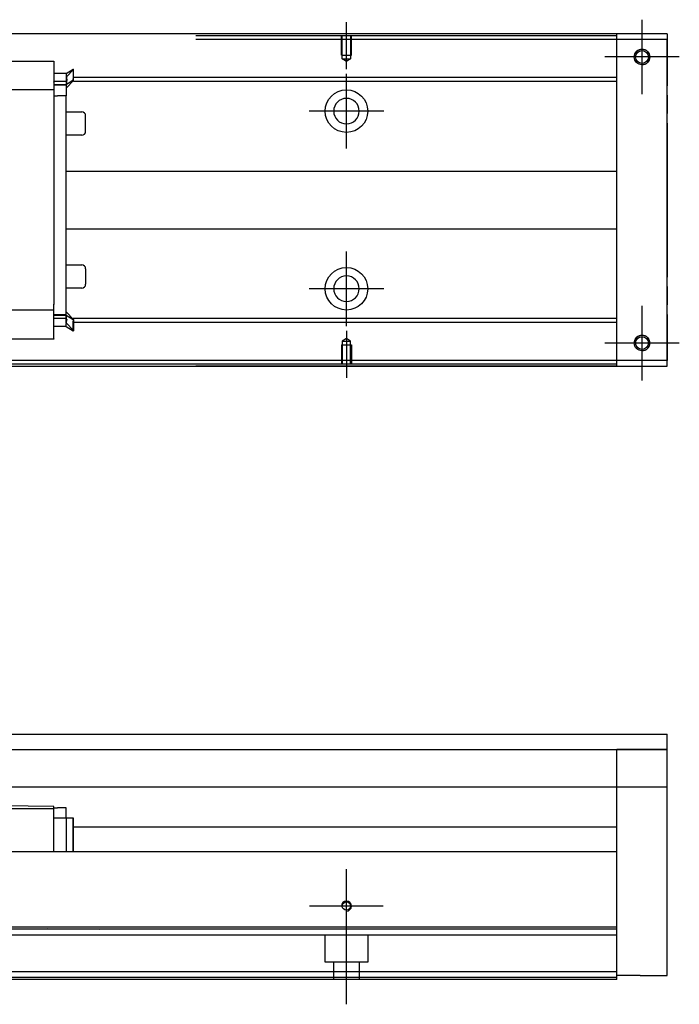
# Model space of a CAD drawing. Header units: millimetres. Extents: x -2774 to 3135, y -1571 to 860.
# Tile 15 of 15: x -2272 to -2102, y 88 to 343. Entities that reach past the tile are written whole.
import ezdxf
from ezdxf.lldxf.tags import DXFTag

# ---------------------------------------------------------------- set-up
doc = ezdxf.new("R2010")
doc.units = ezdxf.units.MM
doc.layers.get('0').update_dxf_attribs({"linetype": 'CONTINUOUS'})
tags = doc.linetypes.add('DASHED', pattern=[25.72, 12.86, -12.86]).pattern_tags.tags
tags[6:7] = [DXFTag(74, 4), DXFTag(75, 0), DXFTag(340, '0'), DXFTag(46, 0.0), DXFTag(50, 0.0), DXFTag(44, 0.0), DXFTag(45, 0.0)]
tags[4:5] = [DXFTag(74, 4), DXFTag(75, 0), DXFTag(340, '0'), DXFTag(46, 0.0), DXFTag(50, 0.0), DXFTag(44, 0.0), DXFTag(45, 0.0)]

msp = doc.modelspace()

# ---------------------------------------------------------------- linework, layer by layer
at = {"color": 0, "ltscale": 0.2}
for p, q in [((-2187.88, 329.89), (-2187.88, 342.03)), ((-2111.38, 323.38), (-2111.38, 342.68)), ((-2111.38, 323.51), (-2111.38, 342.56)), ((-2101.73, 333.03), (-2121.03, 333.03)), ((-2101.86, 333.03), (-2120.91, 333.03)), ((-2187.88, 309.38), (-2187.88, 328.68)), ((-2178.23, 319.03), (-2197.53, 319.03)), ((-2187.88, 263.43), (-2187.88, 282.73)), ((-2178.23, 273.08), (-2197.53, 273.08)), ((-2111.38, 249.38), (-2111.38, 268.68)), ((-2111.38, 249.51), (-2111.38, 268.56)), ((-2187.88, 262.18), (-2187.88, 250.03)), ((-2101.73, 259.03), (-2121.03, 259.03)), ((-2101.86, 259.03), (-2120.91, 259.03)), ((-2187.88, 103.86), (-2187.88, 122.91)), ((-2178.36, 113.38), (-2197.41, 113.38)), ((-2187.88, 87.97), (-2187.88, 113.72))]:
    msp.add_line(p, q, dxfattribs=at)
at = {"color": 0, "linetype": 'Continuous'}
for p, q in [((-2104.88, 339.03), (-2470.88, 339.03)), ((-2117.88, 338.53), (-2117.88, 339.03)), ((-2104.88, 339.03), (-2104.88, 337.53)), ((-2117.88, 337.53), (-2117.88, 338.53)), ((-2104.88, 337.53), (-2117.88, 337.53)), ((-2117.88, 254.53), (-2117.88, 337.53)), ((-2104.88, 254.53), (-2104.88, 337.53)), ((-2104.88, 337.53), (-2104.88, 325.61)), ((-2104.88, 323.13), (-2104.88, 325.61)), ((-2104.88, 323.13), (-2104.88, 318.43)), ((-2104.88, 315.95), (-2104.88, 318.43)), ((-2104.88, 315.95), (-2104.88, 276.11)), ((-2104.88, 273.63), (-2104.88, 276.11)), ((-2104.88, 273.63), (-2104.88, 268.93)), ((-2104.88, 266.45), (-2104.88, 268.93)), ((-2104.88, 266.45), (-2104.88, 254.53)), ((-2470.88, 253.03), (-2104.88, 253.03)), ((-2104.88, 254.53), (-2117.88, 254.53)), ((-2117.88, 253.53), (-2117.88, 254.53)), ((-2117.88, 253.03), (-2117.88, 253.53)), ((-2104.88, 253.03), (-2104.88, 254.53)), ((-2276.88, 157.88), (-2104.88, 157.88)), ((-2104.88, 95.38), (-2104.88, 157.88)), ((-2276.88, 153.88), (-2104.88, 153.88)), ((-2104.88, 153.88), (-2117.88, 153.88)), ((-2104.88, 144.11), (-2276.88, 144.11)), ((-2117.88, 128.38), (-2117.88, 144.11)), ((-2263.63, 139.1), (-2276.88, 139.33)), ((-2263.63, 138.53), (-2276.88, 138.53)), ((-2263.63, 138.53), (-2263.63, 139.1)), ((-2263.63, 138.83), (-2262.63, 138.83)), ((-2263.63, 127.38), (-2263.63, 138.53)), ((-2260.43, 138.83), (-2262.63, 138.83)), ((-2260.43, 136.13), (-2260.43, 138.83)), ((-2260.43, 136.13), (-2263.63, 136.13)), ((-2258.63, 136.13), (-2260.43, 136.13)), ((-2260.43, 136.13), (-2260.43, 128.88)), ((-2258.63, 127.38), (-2258.63, 136.13)), ((-2258.53, 136.13), (-2258.63, 136.13)), ((-2258.53, 127.38), (-2258.53, 136.13)), ((-2258.63, 133.88), (-2117.88, 133.88)), ((-2117.88, 127.38), (-2276.88, 127.38)), ((-2117.88, 127.38), (-2117.88, 128.38)), ((-2117.88, 107.93), (-2117.88, 127.38)), ((-2117.88, 107.93), (-2457.88, 107.93)), ((-2117.88, 107.43), (-2117.88, 107.93)), ((-2117.88, 96.38), (-2117.88, 107.43)), ((-2117.88, 96.38), (-2457.88, 96.38)), ((-2117.88, 94.38), (-2457.88, 94.38)), ((-2117.88, 94.38), (-2117.88, 96.38)), ((-2111.88, 95.38), (-2117.88, 95.38)), ((-2111.88, 95.38), (-2104.88, 95.38))]:
    msp.add_line(p, q, dxfattribs=at)
at = {"color": 0, "linetype": 'DASHED'}
for p, q in [((-2117.88, 338.53), (-2226.88, 338.53)), ((-2117.88, 337.53), (-2226.88, 337.53)), ((-2263.63, 331.94), (-2263.63, 331.99)), ((-2263.63, 331.94), (-2263.63, 326.63)), ((-2260.43, 328.75), (-2263.63, 328.75)), ((-2260.43, 328.75), (-2258.63, 329.91)), ((-2258.53, 329.81), (-2260.43, 327.83)), ((-2258.63, 329.91), (-2258.53, 329.91)), ((-2258.63, 329.91), (-2258.63, 327.37)), ((-2258.53, 327.37), (-2258.53, 329.91)), ((-2263.62, 327.71), (-2263.63, 327.71)), ((-2263.63, 326.51), (-2263.63, 326.63)), ((-2263.63, 326.51), (-2263.63, 326.63)), ((-2263.63, 326.51), (-2263.63, 324.51)), ((-2260.31, 326.71), (-2263.62, 326.71)), ((-2258.63, 327.01), (-2260.43, 325.86)), ((-2260.43, 324.93), (-2258.53, 326.91)), ((-2260.43, 326.77), (-2260.43, 325.71)), ((-2258.63, 327.01), (-2258.63, 327.37)), ((-2258.53, 327.01), (-2258.63, 327.01)), ((-2258.53, 327.01), (-2258.53, 327.37)), ((-2258.53, 326.91), (-2258.53, 327.01)), ((-2260.43, 325.86), (-2263.63, 325.86)), ((-2263.63, 325.21), (-2263.63, 325.21)), ((-2263.63, 324.51), (-2263.63, 323.78)), ((-2263.63, 323.78), (-2263.63, 323.05)), ((-2260.43, 325.71), (-2260.43, 323.01)), ((-2263.63, 323.01), (-2262.63, 323.01)), ((-2260.43, 323.01), (-2262.63, 323.01)), ((-2260.43, 318.81), (-2256.38, 318.81)), ((-2255.38, 313.81), (-2255.38, 317.81)), ((-2256.38, 312.81), (-2260.43, 312.81)), ((-2263.63, 267.55), (-2263.63, 269.05)), ((-2263.63, 265.55), (-2263.63, 267.55)), ((-2263.63, 266.85), (-2263.63, 266.85)), ((-2263.63, 266.35), (-2263.13, 266.35)), ((-2260.43, 266.2), (-2263.63, 266.2)), ((-2263.63, 265.55), (-2263.63, 265.43)), ((-2263.63, 265.55), (-2263.63, 265.43)), ((-2260.31, 265.35), (-2263.62, 265.35)), ((-2260.43, 267.13), (-2258.53, 265.15)), ((-2260.43, 265.3), (-2260.43, 266.35)), ((-2258.63, 265.05), (-2260.43, 266.2)), ((-2258.63, 265.05), (-2258.63, 264.7)), ((-2258.53, 265.05), (-2258.63, 265.05)), ((-2258.53, 265.15), (-2258.53, 265.05)), ((-2258.53, 265.05), (-2258.53, 264.7)), ((-2117.88, 254.53), (-2276.88, 254.53)), ((-2117.88, 253.53), (-2276.88, 253.53)), ((-2265.13, 107.61), (-2251.88, 107.38)), ((-2117.88, 105.88), (-2457.88, 105.88)), ((-2193.38, 98.88), (-2193.38, 105.88)), ((-2182.38, 105.88), (-2182.38, 98.88)), ((-2182.38, 98.88), (-2193.38, 98.88)), ((-2191.18, 94.38), (-2191.18, 98.88)), ((-2184.58, 98.88), (-2184.58, 94.38)), ((-2117.88, 94.88), (-2457.88, 94.88))]:
    msp.add_line(p, q, dxfattribs=at)
at = {"color": 0, "linetype": 'DASHED', "ltscale": 0.1}
for p, q in [((-2189.18, 333.53), (-2189.18, 338.53)), ((-2188.96, 332.53), (-2188.96, 338.53)), ((-2186.81, 338.53), (-2186.81, 332.53)), ((-2186.58, 333.53), (-2186.58, 338.53)), ((-2189.18, 333.53), (-2186.58, 333.53)), ((-2187.88, 331.89), (-2188.96, 332.53)), ((-2188.96, 332.53), (-2186.81, 332.53)), ((-2186.81, 332.53), (-2187.88, 331.89)), ((-2187.88, 260.17), (-2188.96, 259.53)), ((-2186.81, 259.53), (-2187.88, 260.17)), ((-2189.18, 258.53), (-2186.58, 258.53)), ((-2189.18, 258.53), (-2189.18, 253.53)), ((-2188.96, 259.53), (-2188.96, 253.53)), ((-2188.96, 259.53), (-2186.81, 259.53)), ((-2186.81, 253.53), (-2186.81, 259.53)), ((-2186.58, 258.53), (-2186.58, 253.53))]:
    msp.add_line(p, q, dxfattribs=at)
at = {"color": 0, "linetype": 'DASHED', "ltscale": 0.6}
for p, q in [((-2365.13, 331.99), (-2263.63, 331.99)), ((-2117.88, 327.71), (-2258.53, 327.71)), ((-2117.88, 326.71), (-2258.53, 326.71)), ((-2263.63, 324.51), (-2276.88, 324.51)), ((-2263.63, 323.05), (-2263.63, 269.01)), ((-2260.43, 266.2), (-2260.43, 323.01)), ((-2260.43, 303.53), (-2117.88, 303.53)), ((-2117.88, 288.53), (-2260.43, 288.53)), ((-2260.43, 279.25), (-2256.38, 279.25)), ((-2255.38, 278.25), (-2255.38, 274.25)), ((-2256.38, 273.25), (-2260.43, 273.25)), ((-2255.38, 274.25), (-2255.38, 274.25)), ((-2263.63, 267.55), (-2276.88, 267.55)), ((-2263.63, 260.12), (-2263.63, 265.43)), ((-2117.88, 265.35), (-2258.63, 265.35)), ((-2260.43, 263.31), (-2263.63, 263.31)), ((-2258.53, 262.26), (-2260.43, 264.24)), ((-2260.43, 263.31), (-2258.63, 262.16)), ((-2258.63, 262.16), (-2258.63, 264.7)), ((-2117.88, 264.35), (-2258.63, 264.35)), ((-2258.53, 264.7), (-2258.53, 262.16)), ((-2263.63, 260.07), (-2365.13, 260.07)), ((-2263.63, 260.12), (-2263.63, 260.07)), ((-2258.63, 262.16), (-2258.53, 262.16))]:
    msp.add_line(p, q, dxfattribs=at)
at = {"color": 0, "linetype": 'DASHED', "ltscale": 0.2}
msp.add_line((-2117.88, 144.11), (-2117.88, 153.88), dxfattribs=at)
at = {"color": 0, "linetype": 'Continuous'}
for centre, radius in [((-2111.38, 333.03), 2), ((-2111.38, 333.03), 1.65), ((-2111.38, 259.03), 2), ((-2111.38, 259.03), 1.65), ((-2187.88, 113.38), 1.07)]:
    msp.add_circle(centre, radius, dxfattribs=at)
at = {"color": 0, "linetype": 'DASHED', "ltscale": 0.6}
for centre in [(-2187.88, 319.03), (-2187.88, 273.08)]:
    msp.add_circle(centre, 5.5, dxfattribs=at)
at = {"color": 0, "linetype": 'DASHED', "ltscale": 0.6, "extrusion": (0, 0, -1)}
msp.add_circle((2187.88, 319.03), 3.3, dxfattribs=at)
at = {"color": 0, "linetype": 'DASHED', "ltscale": 0.6, "extrusion": (-6.12303e-17, 0, -1)}
msp.add_circle((2187.88, 273.08), 3.3, dxfattribs=at)
at = {"color": 0}
for centre, radius in [((-2111.38, 333.03), 2), ((-2111.38, 259.03), 2), ((-2187.88, 113.38), 1.3)]:
    msp.add_arc(centre, radius, 270, 180, dxfattribs=at)
at = {"color": 0, "linetype": 'DASHED'}
for centre, start, end in [((-2256.38, 317.81), 0, 90), ((-2256.38, 313.81), 270, 0)]:
    msp.add_arc(centre, 1, start, end, dxfattribs=at)
at = {"color": 0, "linetype": 'DASHED', "ltscale": 0.6}
for centre, start, end in [((-2256.38, 278.25), 0, 90), ((-2256.38, 274.25), 270, 0)]:
    msp.add_arc(centre, 1, start, end, dxfattribs=at)
at = {"color": 0, "linetype": 'Continuous'}
for points in [[(-2117.88, 339.03), (-2226.88, 339.03)], [(-2117.88, 253.03), (-2226.88, 253.03)], [(-2260.43, 128.88), (-2260.43, 127.38)], [(-2117.88, 107.43), (-2457.88, 107.43)]]:
    msp.add_open_spline(points, degree=1, dxfattribs=at)
at = {"color": 0, "linetype": 'DASHED'}
for points, knots in [([(-2260.43, 328.75), (-2260.44, 328.74), (-2260.44, 328.67), (-2260.42, 328.44), (-2260.4, 328.29), (-2260.36, 327.91), (-2260.33, 327.68), (-2260.29, 327.31), (-2260.28, 327.19), (-2260.27, 327.06)], [0, 0, 0, 0, 0.287722, 0.287722, 0.57524, 0.57524, 0.866218, 0.866218, 1, 1, 1, 1]), ([(-2260.31, 326.7), (-2260.32, 326.62), (-2260.33, 326.55), (-2260.36, 326.34), (-2260.38, 326.22), (-2260.41, 326.03), (-2260.42, 325.95), (-2260.43, 325.88), (-2260.43, 325.86), (-2260.43, 325.86)], [0, 0, 0, 0, 0.160093, 0.160093, 0.46629, 0.46629, 0.769268, 0.769268, 1, 1, 1, 1]), ([(-2260.27, 326.93), (-2260.27, 326.95), (-2260.27, 326.97), (-2260.27, 327.02), (-2260.27, 327.04), (-2260.27, 327.06)], [0, 0, 0, 0, 0.477374, 0.477374, 1, 1, 1, 1]), ([(-2260.31, 265.36), (-2260.32, 265.44), (-2260.33, 265.52), (-2260.36, 265.72), (-2260.38, 265.85), (-2260.41, 266.04), (-2260.42, 266.11), (-2260.43, 266.18), (-2260.43, 266.2), (-2260.43, 266.2)], [0, 0, 0, 0, 0.160093, 0.160093, 0.46629, 0.46629, 0.769268, 0.769268, 1, 1, 1, 1]), ([(-2260.27, 265.13), (-2260.27, 265.11), (-2260.27, 265.09), (-2260.27, 265.05), (-2260.27, 265.02), (-2260.27, 265)], [0, 0, 0, 0, 0.477374, 0.477374, 1, 1, 1, 1])]:
    msp.add_open_spline(points, degree=3, knots=knots, dxfattribs=at)
for points in [[(-2260.43, 327.83), (-2260.43, 327.78), (-2260.43, 326.77)], [(-2260.43, 264.24), (-2260.43, 264.28), (-2260.43, 265.3)]]:
    msp.add_rational_spline(points, [1, 0.817576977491, 1], degree=2, dxfattribs=at)
for points, degree in [([(-2260.27, 327.06), (-2260.29, 327.24), (-2260.3, 327.42), (-2260.32, 327.58)], 3), ([(-2260.27, 326.93), (-2260.29, 326.85), (-2260.3, 326.78), (-2260.31, 326.7)], 3), ([(-2260.43, 325.71), (-2263.63, 325.71)], 1), ([(-2260.43, 266.35), (-2263.63, 266.35)], 1), ([(-2260.27, 265.13), (-2260.29, 265.21), (-2260.3, 265.29), (-2260.31, 265.36)], 3)]:
    msp.add_open_spline(points, degree=degree, dxfattribs=at)
at = {"color": 0, "linetype": 'DASHED', "ltscale": 0.6}
msp.add_open_spline([(-2260.43, 263.31), (-2260.44, 263.33), (-2260.44, 263.4), (-2260.42, 263.62), (-2260.4, 263.77), (-2260.36, 264.15), (-2260.33, 264.39), (-2260.29, 264.75), (-2260.28, 264.87), (-2260.27, 265)], degree=3, knots=[0, 0, 0, 0, 0.287722, 0.287722, 0.57524, 0.57524, 0.866218, 0.866218, 1, 1, 1, 1], dxfattribs=at)

doc.saveas('drawing.dxf')
